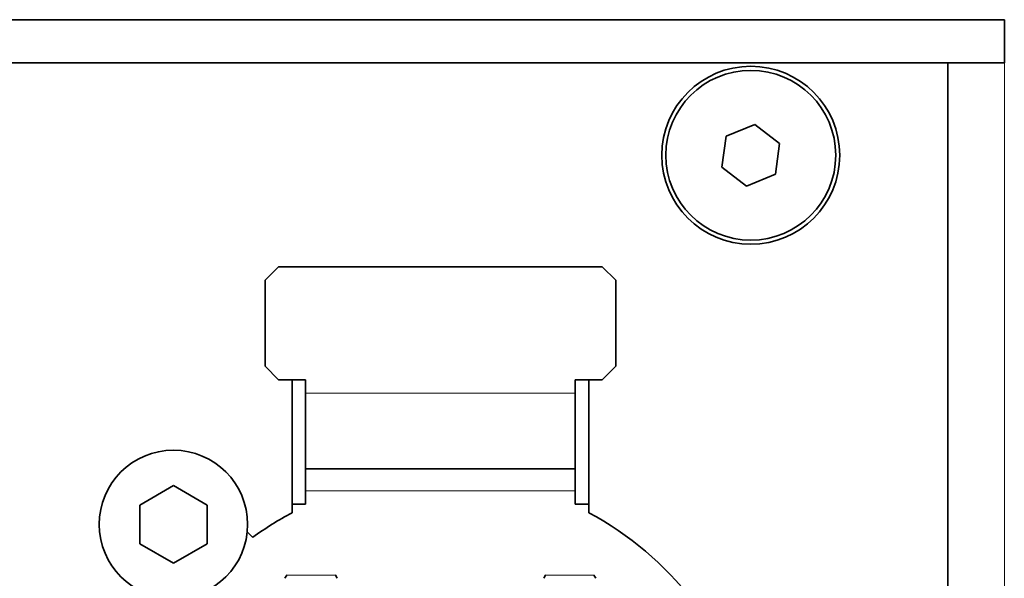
# Model space of a CAD drawing. Header units: millimetres. Extents: x 0 to 1118, y 0 to 864.
# Tile 46 of 85: x 394.66 to 406.83, y 225.72 to 232.63. Entities that reach past the tile are written whole.
import ezdxf

# ---------------------------------------------------------------- set-up
doc = ezdxf.new("R2010")
doc.units = ezdxf.units.MM

msp = doc.modelspace()

# ---------------------------------------------------------------- linework, layer by layer
at = {"color": 7, "linetype": 'Continuous', "lineweight": 35}
for p, q in [((406.835, 232.626), (314.835, 232.626)), ((406.835, 232.093), (406.835, 232.626)), ((406.835, 232.093), (314.835, 232.093)), ((406.135, 232.093), (406.135, 201.326)), ((403.751, 231.331), (403.395, 231.184)), ((404.056, 231.096), (403.751, 231.331)), ((403.395, 231.184), (403.345, 230.802)), ((404.006, 230.715), (404.056, 231.096)), ((403.345, 230.802), (403.65, 230.568)), ((403.65, 230.568), (404.006, 230.715)), ((397.865, 229.569), (397.698, 229.403)), ((401.865, 229.569), (397.865, 229.569)), ((402.031, 229.403), (401.865, 229.569)), ((397.698, 229.403), (397.698, 228.339)), ((402.031, 228.339), (402.031, 229.403)), ((397.698, 228.339), (397.865, 228.173)), ((401.865, 228.173), (402.031, 228.339)), ((397.865, 228.173), (398.198, 228.173)), ((398.031, 228.173), (398.031, 226.527)), ((398.198, 228.173), (398.198, 228.006)), ((401.531, 228.173), (401.865, 228.173)), ((401.531, 228.006), (401.531, 228.173)), ((401.698, 226.527), (401.698, 228.173)), ((398.198, 227.069), (398.198, 228.006)), ((401.531, 228.006), (401.531, 227.069)), ((398.198, 227.069), (401.531, 227.069)), ((398.198, 227.069), (398.198, 226.799)), ((401.531, 226.799), (401.531, 227.069)), ((396.565, 226.864), (396.148, 226.623)), ((396.981, 226.623), (396.565, 226.864)), ((398.198, 226.799), (398.198, 226.633)), ((401.531, 226.799), (401.531, 226.633)), ((396.148, 226.623), (396.148, 226.142)), ((396.981, 226.142), (396.981, 226.623)), ((398.198, 226.633), (398.031, 226.633)), ((401.698, 226.633), (401.531, 226.633)), ((397.546, 226.223), (397.477, 226.293)), ((396.148, 226.142), (396.565, 225.902)), ((396.565, 225.902), (396.981, 226.142)), ((397.943, 225.716), (397.966, 225.755)), ((397.943, 225.716), (397.966, 225.755)), ((397.966, 225.755), (397.97, 225.758)), ((397.966, 225.755), (397.97, 225.758)), ((398.562, 225.758), (398.566, 225.755)), ((398.562, 225.758), (398.566, 225.755)), ((398.566, 225.755), (398.588, 225.716)), ((398.566, 225.755), (398.588, 225.716)), ((401.141, 225.716), (401.163, 225.755)), ((401.141, 225.716), (401.163, 225.755)), ((401.163, 225.755), (401.167, 225.758)), ((401.163, 225.755), (401.167, 225.758)), ((401.76, 225.758), (401.763, 225.755)), ((401.76, 225.758), (401.763, 225.755)), ((401.763, 225.755), (401.786, 225.716)), ((401.763, 225.755), (401.786, 225.716)), ((401.784, 225.721), (401.784, 225.721)), ((401.784, 225.721), (401.784, 225.721))]:
    msp.add_line(p, q, dxfattribs=at)
at = {"color": 7, "linetype": 'Continuous', "lineweight": 18}
for p, q in [((406.835, 232.093), (406.835, 201.326)), ((401.531, 228.006), (398.198, 228.006)), ((398.198, 226.799), (401.531, 226.799)), ((397.966, 225.755), (398.566, 225.755)), ((401.163, 225.755), (401.763, 225.755))]:
    msp.add_line(p, q, dxfattribs=at)
at = {"color": 7, "linetype": 'Continuous', "lineweight": 35}
for centre, radius in [((403.701, 230.949), 1.1), ((403.701, 230.949), 1.05), ((396.565, 226.383), 0.917)]:
    msp.add_circle(centre, radius, dxfattribs=at)
for start, end in [(117.9101, 126.2904), (323.421, 62.0899)]:
    msp.add_arc((399.865, 223.066), 3.917, start, end, dxfattribs=at)

doc.saveas('drawing.dxf')
